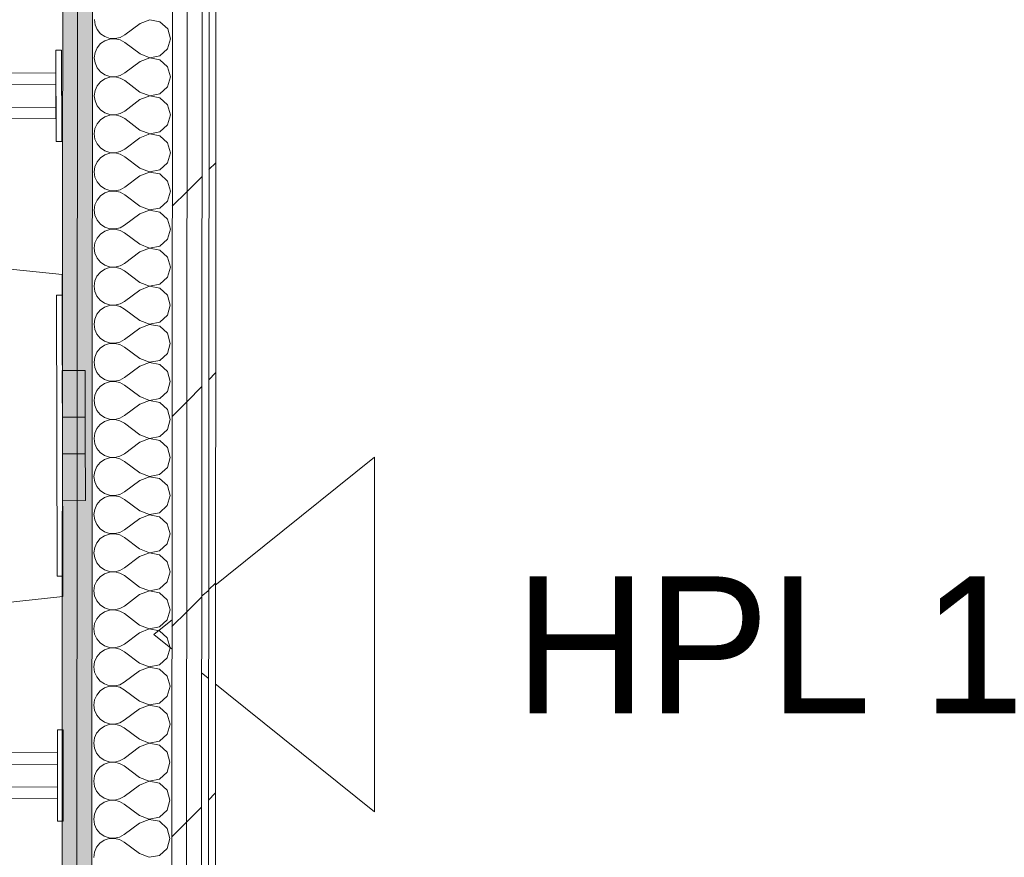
# Model space of a CAD drawing. Header units: millimetres. Extents: x -30280 to 22128, y -17757 to 4746.
# Tile 148 of 171: x -1725 to -864, y -15399 to -14665. Entities that reach past the tile are written whole.
import ezdxf

# ---------------------------------------------------------------- set-up
doc = ezdxf.new("R2010")
doc.units = ezdxf.units.MM
doc.header["$MEASUREMENT"] = 0
doc.linetypes.add('Wipeout_Contour', pattern=[1000, 0, -1000])
doc.layers.add('Nuevo_01 Sanitaris', color=7, linetype='Continuous')
doc.layers.add('Nuevo_08_E_Envans secs', color=7, linetype='Continuous')
for name, color, linetype, lineweight in [('Nuevo_01 Sanitaris_Pluma_Nº__1', 7, 'Continuous', 5), ('Nuevo_01_2D_Acabats_Pluma_Nº__20', 1, 'Continuous', 5), ('Nuevo_08_E_Envans secs_Pluma_Nº__1', 7, 'Continuous', 5)]:
    doc.layers.add(name, color=color, linetype=linetype, lineweight=lineweight)
for name, color, linetype, lineweight, true_color in [('Nuevo_08_E_Envans secs_Pluma_Nº__102', 7, 'Continuous', 5, 0xcccccc), ('Nuevo_08_E_Envans secs_Pluma_Nº__171', 171, 'Continuous', 13, 0xaaaaff), ('Nuevo_08_E_Envans secs_Pluma_Nº__177', 7, 'Continuous', 15, 0xf7e046), ('Nuevo_08_E_Envans secs_Pluma_Nº__79', 7, 'Continuous', 5, 0xaaffd5)]:
    doc.layers.add(name, color=color, linetype=linetype, lineweight=lineweight, true_color=true_color)
doc.styles.add('Estilo_Generado_1', font='txt')
pattern_1 = [(45, (0, 0), (-183.8478, 183.8478), [195, -65]), (45, (7e-14, 183.85), (-183.8478, 183.8478), [195, -65])]

# ---------------------------------------------------------------- blocks, each defined once
blk = doc.blocks.new('*X93')
at = {"layer": 'Nuevo_08_E_Envans secs_Pluma_Nº__102', "color": 254, "linetype": 'Continuous', "lineweight": 5, "true_color": 0xcccccc}
for p, q in [((-1659.96, -14665.44), (-1659.33, -14670)), ((-1659.33, -14670), (-1657.48, -14674.21)), ((-1619.96, -14668.81), (-1633.3, -14678.8)), ((-1611.46, -14665.55), (-1619.96, -14668.81)), ((-1602.51, -14667.25), (-1611.46, -14665.55)), ((-1595.79, -14673.4), (-1602.51, -14667.25)), ((-1657.48, -14674.21), (-1654.55, -14677.75)), ((-1654.55, -14677.75), (-1650.76, -14680.36)), ((-1650.76, -14680.36), (-1646.4, -14681.83)), ((-1641.81, -14682.06), (-1637.33, -14681.02)), ((-1637.33, -14681.02), (-1633.3, -14678.8)), ((-1593.31, -14682.16), (-1595.79, -14673.4)), ((-1654.55, -14686.48), (-1657.49, -14690.02)), ((-1650.76, -14683.88), (-1654.55, -14686.48)), ((-1646.4, -14682.41), (-1650.76, -14683.88)), ((-1646.4, -14681.83), (-1641.81, -14682.06)), ((-1641.81, -14682.19), (-1646.4, -14682.41)), ((-1637.33, -14683.24), (-1641.81, -14682.19)), ((-1633.31, -14685.46), (-1637.33, -14683.24)), ((-1619.98, -14695.47), (-1633.31, -14685.46)), ((-1595.8, -14690.92), (-1593.31, -14682.16)), ((-1659.35, -14694.22), (-1659.98, -14698.78)), ((-1657.49, -14690.02), (-1659.35, -14694.22)), ((-1619.98, -14695.47), (-1611.48, -14698.75)), ((-1611.48, -14698.75), (-1602.53, -14697.06)), ((-1602.53, -14697.06), (-1595.8, -14690.92)), ((-1659.98, -14698.78), (-1659.35, -14703.33)), ((-1659.35, -14703.33), (-1657.5, -14707.54)), ((-1619.99, -14702.14), (-1633.33, -14712.13)), ((-1611.48, -14698.88), (-1619.99, -14702.14)), ((-1602.53, -14700.58), (-1611.48, -14698.88)), ((-1595.81, -14706.73), (-1602.53, -14700.58)), ((-1593.33, -14715.49), (-1595.81, -14706.73)), ((-1657.5, -14707.54), (-1654.57, -14711.08)), ((-1654.57, -14711.08), (-1650.78, -14713.69)), ((-1650.78, -14713.69), (-1646.43, -14715.16)), ((-1646.43, -14715.16), (-1641.83, -14715.39)), ((-1641.83, -14715.52), (-1646.43, -14715.74)), ((-1641.83, -14715.39), (-1637.35, -14714.35)), ((-1637.36, -14716.57), (-1641.83, -14715.52)), ((-1637.35, -14714.35), (-1633.33, -14712.13)), ((-1595.83, -14724.25), (-1593.33, -14715.49)), ((-1657.51, -14723.35), (-1659.37, -14727.56)), ((-1654.58, -14719.81), (-1657.51, -14723.35)), ((-1650.78, -14717.21), (-1654.58, -14719.81)), ((-1646.43, -14715.74), (-1650.78, -14717.21)), ((-1633.33, -14718.8), (-1637.36, -14716.57)), ((-1620.01, -14728.81), (-1633.33, -14718.8)), ((-1659.37, -14727.56), (-1660.01, -14732.11)), ((-1660.01, -14732.11), (-1659.38, -14736.67)), ((-1620.01, -14728.81), (-1611.51, -14732.08)), ((-1611.51, -14732.21), (-1620.01, -14735.47)), ((-1611.51, -14732.08), (-1602.55, -14730.39)), ((-1602.56, -14733.91), (-1611.51, -14732.21)), ((-1602.55, -14730.39), (-1595.83, -14724.25)), ((-1659.38, -14736.67), (-1657.53, -14740.87)), ((-1657.53, -14740.87), (-1654.59, -14744.42)), ((-1620.01, -14735.47), (-1633.35, -14745.46)), ((-1595.84, -14740.06), (-1602.56, -14733.91)), ((-1593.35, -14748.83), (-1595.84, -14740.06)), ((-1654.59, -14744.42), (-1650.81, -14747.02)), ((-1650.81, -14747.02), (-1646.45, -14748.5)), ((-1646.45, -14749.08), (-1650.81, -14750.54)), ((-1646.45, -14748.5), (-1641.86, -14748.72)), ((-1641.86, -14748.86), (-1646.45, -14749.08)), ((-1641.86, -14748.72), (-1637.38, -14747.69)), ((-1637.38, -14749.9), (-1641.86, -14748.86)), ((-1637.38, -14747.69), (-1633.35, -14745.46)), ((-1633.36, -14752.13), (-1637.38, -14749.9)), ((-1595.85, -14757.59), (-1593.35, -14748.83)), ((-1657.54, -14756.68), (-1659.4, -14760.89)), ((-1654.6, -14753.14), (-1657.54, -14756.68)), ((-1650.81, -14750.54), (-1654.6, -14753.14)), ((-1620.03, -14762.14), (-1633.36, -14752.13)), ((-1602.58, -14763.73), (-1595.85, -14757.59)), ((-1659.4, -14760.89), (-1660.03, -14765.44)), ((-1660.03, -14765.44), (-1659.4, -14770)), ((-1611.53, -14765.55), (-1620.04, -14768.81)), ((-1620.03, -14762.14), (-1611.53, -14765.41)), ((-1611.53, -14765.41), (-1602.58, -14763.73)), ((-1602.58, -14767.25), (-1611.53, -14765.55)), ((-1595.86, -14773.4), (-1602.58, -14767.25)), ((-1659.4, -14770), (-1657.55, -14774.21)), ((-1657.55, -14774.21), (-1654.62, -14777.75)), ((-1620.04, -14768.81), (-1633.38, -14778.8)), ((-1593.38, -14782.16), (-1595.86, -14773.4)), ((-1650.83, -14783.88), (-1654.63, -14786.48)), ((-1654.62, -14777.75), (-1650.83, -14780.36)), ((-1650.83, -14780.36), (-1646.48, -14781.83)), ((-1646.48, -14782.41), (-1650.83, -14783.88)), ((-1646.48, -14781.83), (-1641.88, -14782.06)), ((-1641.88, -14782.19), (-1646.48, -14782.41)), ((-1641.88, -14782.06), (-1637.4, -14781.02)), ((-1637.4, -14783.24), (-1641.88, -14782.19)), ((-1637.4, -14781.02), (-1633.38, -14778.8)), ((-1633.38, -14785.46), (-1637.4, -14783.24)), ((-1595.88, -14790.92), (-1593.38, -14782.16)), ((-1657.56, -14790.02), (-1659.42, -14794.22)), ((-1654.63, -14786.48), (-1657.56, -14790.02)), ((-1620.06, -14795.47), (-1633.38, -14785.46)), ((-1602.6, -14797.06), (-1595.88, -14790.92)), ((-1659.42, -14794.22), (-1660.06, -14798.78)), ((-1660.06, -14798.78), (-1659.43, -14803.33)), ((-1620.06, -14795.47), (-1611.56, -14798.75)), ((-1611.56, -14798.88), (-1620.06, -14802.14)), ((-1611.56, -14798.75), (-1602.6, -14797.06)), ((-1602.61, -14800.58), (-1611.56, -14798.88)), ((-1595.89, -14806.73), (-1602.61, -14800.58)), ((-1659.43, -14803.33), (-1657.58, -14807.54)), ((-1657.58, -14807.54), (-1654.64, -14811.08)), ((-1620.06, -14802.14), (-1633.4, -14812.13)), ((-1593.4, -14815.49), (-1595.89, -14806.73)), ((-1650.86, -14817.21), (-1654.65, -14819.81)), ((-1654.64, -14811.08), (-1650.86, -14813.69)), ((-1650.86, -14813.69), (-1646.5, -14815.16)), ((-1646.5, -14815.74), (-1650.86, -14817.21)), ((-1646.5, -14815.16), (-1641.91, -14815.39)), ((-1641.91, -14815.52), (-1646.5, -14815.74)), ((-1641.91, -14815.39), (-1637.43, -14814.35)), ((-1637.43, -14816.57), (-1641.91, -14815.52)), ((-1637.43, -14814.35), (-1633.4, -14812.13)), ((-1633.41, -14818.8), (-1637.43, -14816.57)), ((-1620.08, -14828.81), (-1633.41, -14818.8)), ((-1595.9, -14824.25), (-1593.4, -14815.49)), ((-1659.45, -14827.56), (-1660.08, -14832.11)), ((-1657.59, -14823.35), (-1659.45, -14827.56)), ((-1654.65, -14819.81), (-1657.59, -14823.35)), ((-1602.63, -14830.39), (-1595.9, -14824.25)), ((-1660.08, -14832.11), (-1659.45, -14836.67)), ((-1620.09, -14835.47), (-1633.43, -14845.46)), ((-1611.58, -14832.21), (-1620.09, -14835.47)), ((-1620.08, -14828.81), (-1611.58, -14832.08)), ((-1611.58, -14832.08), (-1602.63, -14830.39)), ((-1602.63, -14833.91), (-1611.58, -14832.21)), ((-1595.91, -14840.06), (-1602.63, -14833.91)), ((-1659.45, -14836.67), (-1657.6, -14840.87)), ((-1657.6, -14840.87), (-1654.67, -14844.42)), ((-1654.67, -14844.42), (-1650.88, -14847.02)), ((-1593.43, -14848.83), (-1595.91, -14840.06)), ((-1654.68, -14853.14), (-1657.61, -14856.68)), ((-1650.88, -14850.54), (-1654.68, -14853.14)), ((-1650.88, -14847.02), (-1646.52, -14848.5)), ((-1646.53, -14849.08), (-1650.88, -14850.54)), ((-1641.93, -14848.86), (-1646.53, -14849.08)), ((-1646.52, -14848.5), (-1641.93, -14848.72)), ((-1641.93, -14848.72), (-1637.45, -14847.69)), ((-1637.45, -14849.9), (-1641.93, -14848.86)), ((-1637.45, -14847.69), (-1633.43, -14845.46)), ((-1633.43, -14852.13), (-1637.45, -14849.9)), ((-1620.11, -14862.14), (-1633.43, -14852.13)), ((-1595.92, -14857.59), (-1593.43, -14848.83)), ((-1659.47, -14860.89), (-1660.11, -14865.44)), ((-1657.61, -14856.68), (-1659.47, -14860.89)), ((-1602.65, -14863.73), (-1595.92, -14857.59)), ((-1660.11, -14865.44), (-1659.48, -14870)), ((-1659.48, -14870), (-1657.62, -14874.21)), ((-1620.11, -14868.81), (-1633.45, -14878.8)), ((-1620.11, -14862.14), (-1611.6, -14865.41)), ((-1611.6, -14865.55), (-1620.11, -14868.81)), ((-1611.6, -14865.41), (-1602.65, -14863.73)), ((-1602.66, -14867.25), (-1611.6, -14865.55)), ((-1595.94, -14873.4), (-1602.66, -14867.25)), ((-1657.62, -14874.21), (-1654.69, -14877.75)), ((-1654.69, -14877.75), (-1650.91, -14880.36)), ((-1637.48, -14881.02), (-1633.45, -14878.8)), ((-1593.45, -14882.16), (-1595.94, -14873.4)), ((-1654.7, -14886.48), (-1657.64, -14890.02)), ((-1650.91, -14883.88), (-1654.7, -14886.48)), ((-1650.91, -14880.36), (-1646.55, -14881.83)), ((-1646.55, -14882.41), (-1650.91, -14883.88)), ((-1646.55, -14881.83), (-1641.96, -14882.06)), ((-1641.96, -14882.19), (-1646.55, -14882.41)), ((-1641.96, -14882.06), (-1637.48, -14881.02)), ((-1637.48, -14883.24), (-1641.96, -14882.19)), ((-1633.46, -14885.46), (-1637.48, -14883.24)), ((-1620.13, -14895.47), (-1633.46, -14885.46)), ((-1595.95, -14890.92), (-1593.45, -14882.16)), ((-1659.49, -14894.22), (-1660.13, -14898.78)), ((-1657.64, -14890.02), (-1659.49, -14894.22)), ((-1620.13, -14895.47), (-1611.63, -14898.75)), ((-1602.68, -14897.06), (-1595.95, -14890.92)), ((-1660.13, -14898.78), (-1659.5, -14903.33)), ((-1659.5, -14903.33), (-1657.65, -14907.54)), ((-1620.13, -14902.14), (-1633.48, -14912.13)), ((-1611.63, -14898.88), (-1620.13, -14902.14)), ((-1611.63, -14898.75), (-1602.68, -14897.06)), ((-1602.68, -14900.58), (-1611.63, -14898.88)), ((-1595.96, -14906.73), (-1602.68, -14900.58)), ((-1657.65, -14907.54), (-1654.72, -14911.08)), ((-1654.72, -14911.08), (-1650.93, -14913.69)), ((-1650.93, -14913.69), (-1646.57, -14915.16)), ((-1637.5, -14914.35), (-1633.48, -14912.13)), ((-1593.48, -14915.49), (-1595.96, -14906.73)), ((-1654.72, -14919.81), (-1657.66, -14923.35)), ((-1650.93, -14917.21), (-1654.72, -14919.81)), ((-1646.57, -14915.74), (-1650.93, -14917.21)), ((-1646.57, -14915.16), (-1641.98, -14915.39)), ((-1641.98, -14915.52), (-1646.57, -14915.74)), ((-1641.98, -14915.39), (-1637.5, -14914.35)), ((-1637.5, -14916.57), (-1641.98, -14915.52)), ((-1633.48, -14918.8), (-1637.5, -14916.57)), ((-1620.15, -14928.81), (-1633.48, -14918.8)), ((-1595.97, -14924.25), (-1593.48, -14915.49)), ((-1659.52, -14927.56), (-1660.16, -14932.11)), ((-1657.66, -14923.35), (-1659.52, -14927.56)), ((-1620.15, -14928.81), (-1611.65, -14932.08)), ((-1611.65, -14932.08), (-1602.7, -14930.39)), ((-1602.7, -14930.39), (-1595.97, -14924.25)), ((-1660.16, -14932.11), (-1659.53, -14936.67)), ((-1659.53, -14936.67), (-1657.67, -14940.87)), ((-1620.16, -14935.47), (-1633.5, -14945.46)), ((-1611.65, -14932.21), (-1620.16, -14935.47)), ((-1602.7, -14933.91), (-1611.65, -14932.21)), ((-1595.99, -14940.06), (-1602.7, -14933.91)), ((-1657.67, -14940.87), (-1654.74, -14944.42)), ((-1654.74, -14944.42), (-1650.95, -14947.02)), ((-1650.95, -14947.02), (-1646.6, -14948.5)), ((-1642.01, -14948.72), (-1637.53, -14947.69)), ((-1637.53, -14947.69), (-1633.5, -14945.46)), ((-1593.5, -14948.83), (-1595.99, -14940.06)), ((-1657.69, -14956.68), (-1659.54, -14960.89)), ((-1654.75, -14953.14), (-1657.69, -14956.68)), ((-1650.96, -14950.54), (-1654.75, -14953.14)), ((-1646.6, -14949.08), (-1650.96, -14950.54)), ((-1646.6, -14948.5), (-1642.01, -14948.72)), ((-1642.01, -14948.86), (-1646.6, -14949.08)), ((-1637.53, -14949.9), (-1642.01, -14948.86)), ((-1633.51, -14952.13), (-1637.53, -14949.9)), ((-1620.18, -14962.14), (-1633.51, -14952.13)), ((-1596, -14957.59), (-1593.5, -14948.83)), ((-1659.54, -14960.89), (-1660.18, -14965.44)), ((-1660.18, -14965.44), (-1659.55, -14970)), ((-1620.18, -14962.14), (-1611.68, -14965.41)), ((-1611.68, -14965.41), (-1602.73, -14963.73)), ((-1602.73, -14963.73), (-1596, -14957.59)), ((-1659.55, -14970), (-1657.7, -14974.21)), ((-1620.18, -14968.81), (-1633.52, -14978.8)), ((-1611.68, -14965.55), (-1620.18, -14968.81)), ((-1602.73, -14967.25), (-1611.68, -14965.55)), ((-1596.01, -14973.4), (-1602.73, -14967.25)), ((-1593.53, -14982.16), (-1596.01, -14973.4)), ((-1657.7, -14974.21), (-1654.77, -14977.75)), ((-1654.77, -14977.75), (-1650.98, -14980.36)), ((-1650.98, -14980.36), (-1646.62, -14981.83)), ((-1646.62, -14982.41), (-1650.98, -14983.88)), ((-1646.62, -14981.83), (-1642.03, -14982.06)), ((-1642.03, -14982.19), (-1646.62, -14982.41)), ((-1642.03, -14982.06), (-1637.55, -14981.02)), ((-1637.55, -14983.24), (-1642.03, -14982.19)), ((-1637.55, -14981.02), (-1633.52, -14978.8)), ((-1596.02, -14990.92), (-1593.53, -14982.16)), ((-1657.71, -14990.02), (-1659.57, -14994.22)), ((-1654.77, -14986.48), (-1657.71, -14990.02)), ((-1650.98, -14983.88), (-1654.77, -14986.48)), ((-1633.53, -14985.46), (-1637.55, -14983.24)), ((-1620.2, -14995.47), (-1633.53, -14985.46)), ((-1602.75, -14997.06), (-1596.02, -14990.92)), ((-1659.57, -14994.22), (-1660.21, -14998.78)), ((-1660.21, -14998.78), (-1659.58, -15003.33)), ((-1611.7, -14998.88), (-1620.21, -15002.14)), ((-1620.2, -14995.47), (-1611.7, -14998.75)), ((-1611.7, -14998.75), (-1602.75, -14997.06)), ((-1602.75, -15000.58), (-1611.7, -14998.88)), ((-1659.58, -15003.33), (-1657.72, -15007.54)), ((-1657.72, -15007.54), (-1654.79, -15011.08)), ((-1620.21, -15002.14), (-1633.55, -15012.13)), ((-1596.03, -15006.73), (-1602.75, -15000.58)), ((-1593.55, -15015.49), (-1596.03, -15006.73)), ((-1654.79, -15011.08), (-1651, -15013.69)), ((-1646.65, -15015.74), (-1651.01, -15017.21)), ((-1651, -15013.69), (-1646.65, -15015.16)), ((-1646.65, -15015.16), (-1642.06, -15015.39)), ((-1642.06, -15015.52), (-1646.65, -15015.74)), ((-1642.06, -15015.39), (-1637.58, -15014.35)), ((-1637.58, -15016.57), (-1642.06, -15015.52)), ((-1637.58, -15014.35), (-1633.55, -15012.13)), ((-1633.55, -15018.8), (-1637.58, -15016.57)), ((-1596.05, -15024.25), (-1593.55, -15015.49)), ((-1657.74, -15023.35), (-1659.59, -15027.56)), ((-1654.8, -15019.81), (-1657.74, -15023.35)), ((-1651.01, -15017.21), (-1654.8, -15019.81)), ((-1620.23, -15028.81), (-1633.55, -15018.8)), ((-1602.78, -15030.39), (-1596.05, -15024.25)), ((-1659.59, -15027.56), (-1660.23, -15032.11)), ((-1660.23, -15032.11), (-1659.6, -15036.67)), ((-1620.23, -15028.81), (-1611.73, -15032.08)), ((-1611.73, -15032.21), (-1620.23, -15035.47)), ((-1611.73, -15032.08), (-1602.78, -15030.39)), ((-1602.78, -15033.91), (-1611.73, -15032.21)), ((-1596.06, -15040.06), (-1602.78, -15033.91)), ((-1659.6, -15036.67), (-1657.75, -15040.87)), ((-1657.75, -15040.87), (-1654.82, -15044.42)), ((-1620.23, -15035.47), (-1633.57, -15045.46)), ((-1593.58, -15048.83), (-1596.06, -15040.06)), ((-1654.82, -15044.42), (-1651.03, -15047.02)), ((-1651.03, -15050.54), (-1654.82, -15053.14)), ((-1651.03, -15047.02), (-1646.67, -15048.5)), ((-1646.67, -15049.08), (-1651.03, -15050.54)), ((-1646.67, -15048.5), (-1642.08, -15048.72)), ((-1642.08, -15048.86), (-1646.67, -15049.08)), ((-1642.08, -15048.72), (-1637.6, -15047.69)), ((-1637.6, -15049.9), (-1642.08, -15048.86)), ((-1637.6, -15047.69), (-1633.57, -15045.46)), ((-1633.58, -15052.13), (-1637.6, -15049.9)), ((-1596.07, -15057.59), (-1593.58, -15048.83)), ((-1657.76, -15056.68), (-1659.62, -15060.89)), ((-1654.82, -15053.14), (-1657.76, -15056.68)), ((-1620.25, -15062.14), (-1633.58, -15052.13)), ((-1602.8, -15063.73), (-1596.07, -15057.59)), ((-1659.62, -15060.89), (-1660.26, -15065.44)), ((-1660.26, -15065.44), (-1659.62, -15070)), ((-1620.26, -15068.81), (-1633.6, -15078.8)), ((-1611.75, -15065.55), (-1620.26, -15068.81)), ((-1620.25, -15062.14), (-1611.75, -15065.41)), ((-1611.75, -15065.41), (-1602.8, -15063.73)), ((-1602.8, -15067.25), (-1611.75, -15065.55)), ((-1596.08, -15073.4), (-1602.8, -15067.25)), ((-1659.62, -15070), (-1657.77, -15074.21)), ((-1657.77, -15074.21), (-1654.84, -15077.75)), ((-1593.6, -15082.16), (-1596.08, -15073.4)), ((-1651.06, -15083.88), (-1654.85, -15086.48)), ((-1654.84, -15077.75), (-1651.05, -15080.36)), ((-1646.7, -15082.41), (-1651.06, -15083.88)), ((-1651.05, -15080.36), (-1646.7, -15081.83)), ((-1646.7, -15081.83), (-1642.1, -15082.06)), ((-1642.1, -15082.19), (-1646.7, -15082.41)), ((-1642.1, -15082.06), (-1637.62, -15081.02)), ((-1637.63, -15083.24), (-1642.1, -15082.19)), ((-1633.6, -15085.46), (-1637.63, -15083.24)), ((-1637.62, -15081.02), (-1633.6, -15078.8)), ((-1620.28, -15095.47), (-1633.6, -15085.46)), ((-1596.1, -15090.92), (-1593.6, -15082.16)), ((-1659.64, -15094.22), (-1660.28, -15098.78)), ((-1657.78, -15090.02), (-1659.64, -15094.22)), ((-1654.85, -15086.48), (-1657.78, -15090.02)), ((-1602.83, -15097.06), (-1596.1, -15090.92)), ((-1660.28, -15098.78), (-1659.65, -15103.33)), ((-1620.28, -15102.14), (-1633.62, -15112.13)), ((-1620.28, -15095.47), (-1611.78, -15098.75)), ((-1611.78, -15098.88), (-1620.28, -15102.14)), ((-1611.78, -15098.75), (-1602.83, -15097.06)), ((-1602.83, -15100.58), (-1611.78, -15098.88)), ((-1596.11, -15106.73), (-1602.83, -15100.58)), ((-1659.65, -15103.33), (-1657.8, -15107.54)), ((-1657.8, -15107.54), (-1654.87, -15111.08)), ((-1654.87, -15111.08), (-1651.08, -15113.69)), ((-1593.63, -15115.49), (-1596.11, -15106.73)), ((-1654.87, -15119.81), (-1657.81, -15123.35)), ((-1651.08, -15117.21), (-1654.87, -15119.81)), ((-1651.08, -15113.69), (-1646.72, -15115.16)), ((-1646.72, -15115.74), (-1651.08, -15117.21)), ((-1646.72, -15115.16), (-1642.13, -15115.39)), ((-1642.13, -15115.52), (-1646.72, -15115.74)), ((-1642.13, -15115.39), (-1637.65, -15114.35)), ((-1637.65, -15116.57), (-1642.13, -15115.52)), ((-1637.65, -15114.35), (-1633.62, -15112.13)), ((-1633.63, -15118.8), (-1637.65, -15116.57)), ((-1620.3, -15128.81), (-1633.63, -15118.8)), ((-1596.12, -15124.25), (-1593.63, -15115.49)), ((-1659.67, -15127.56), (-1660.3, -15132.11)), ((-1657.81, -15123.35), (-1659.67, -15127.56)), ((-1620.3, -15128.81), (-1611.8, -15132.08)), ((-1602.85, -15130.39), (-1596.12, -15124.25)), ((-1660.3, -15132.11), (-1659.67, -15136.67)), ((-1659.67, -15136.67), (-1657.82, -15140.87)), ((-1620.31, -15135.47), (-1633.65, -15145.46)), ((-1611.8, -15132.21), (-1620.31, -15135.47)), ((-1611.8, -15132.08), (-1602.85, -15130.39)), ((-1602.85, -15133.91), (-1611.8, -15132.21)), ((-1596.13, -15140.06), (-1602.85, -15133.91)), ((-1657.82, -15140.87), (-1654.89, -15144.42)), ((-1654.89, -15144.42), (-1651.1, -15147.02)), ((-1637.67, -15147.69), (-1633.65, -15145.46)), ((-1593.65, -15148.83), (-1596.13, -15140.06)), ((-1654.9, -15153.14), (-1657.83, -15156.68)), ((-1651.11, -15150.54), (-1654.9, -15153.14)), ((-1646.75, -15149.08), (-1651.11, -15150.54)), ((-1651.1, -15147.02), (-1646.75, -15148.5)), ((-1646.75, -15148.5), (-1642.15, -15148.72)), ((-1642.15, -15148.86), (-1646.75, -15149.08)), ((-1642.15, -15148.72), (-1637.67, -15147.69)), ((-1637.68, -15149.9), (-1642.15, -15148.86)), ((-1633.65, -15152.13), (-1637.68, -15149.9)), ((-1620.33, -15162.14), (-1633.65, -15152.13)), ((-1596.15, -15157.59), (-1593.65, -15148.83)), ((-1659.69, -15160.89), (-1660.33, -15165.44)), ((-1657.83, -15156.68), (-1659.69, -15160.89)), ((-1620.33, -15162.14), (-1611.83, -15165.41)), ((-1602.87, -15163.73), (-1596.15, -15157.59)), ((-1660.33, -15165.44), (-1659.7, -15170)), ((-1659.7, -15170), (-1657.85, -15174.21)), ((-1620.33, -15168.81), (-1633.67, -15178.8)), ((-1611.83, -15165.55), (-1620.33, -15168.81)), ((-1611.83, -15165.41), (-1602.87, -15163.73)), ((-1602.88, -15167.25), (-1611.83, -15165.55)), ((-1596.16, -15173.4), (-1602.88, -15167.25)), ((-1657.85, -15174.21), (-1654.92, -15177.75)), ((-1654.92, -15177.75), (-1651.13, -15180.36)), ((-1651.13, -15180.36), (-1646.77, -15181.83)), ((-1637.7, -15181.02), (-1633.67, -15178.8)), ((-1593.68, -15182.16), (-1596.16, -15173.4)), ((-1654.92, -15186.48), (-1657.86, -15190.02)), ((-1651.13, -15183.88), (-1654.92, -15186.48)), ((-1646.77, -15182.41), (-1651.13, -15183.88)), ((-1646.77, -15181.83), (-1642.18, -15182.06)), ((-1642.18, -15182.19), (-1646.77, -15182.41)), ((-1642.18, -15182.06), (-1637.7, -15181.02)), ((-1637.7, -15183.24), (-1642.18, -15182.19)), ((-1633.68, -15185.46), (-1637.7, -15183.24)), ((-1620.35, -15195.47), (-1633.68, -15185.46)), ((-1596.17, -15190.92), (-1593.68, -15182.16)), ((-1659.72, -15194.22), (-1660.35, -15198.78)), ((-1657.86, -15190.02), (-1659.72, -15194.22)), ((-1620.35, -15195.47), (-1611.85, -15198.75)), ((-1611.85, -15198.75), (-1602.9, -15197.06)), ((-1602.9, -15197.06), (-1596.17, -15190.92)), ((-1660.35, -15198.78), (-1659.72, -15203.33)), ((-1659.72, -15203.33), (-1657.87, -15207.54)), ((-1620.36, -15202.14), (-1633.7, -15212.13)), ((-1611.85, -15198.88), (-1620.36, -15202.14)), ((-1602.9, -15200.58), (-1611.85, -15198.88)), ((-1596.18, -15206.73), (-1602.9, -15200.58)), ((-1657.87, -15207.54), (-1654.94, -15211.08)), ((-1654.94, -15211.08), (-1651.15, -15213.69)), ((-1651.15, -15213.69), (-1646.8, -15215.16)), ((-1646.8, -15215.16), (-1642.2, -15215.39)), ((-1642.2, -15215.39), (-1637.72, -15214.35)), ((-1637.72, -15214.35), (-1633.7, -15212.13)), ((-1593.7, -15215.49), (-1596.18, -15206.73)), ((-1657.88, -15223.35), (-1659.74, -15227.56)), ((-1654.95, -15219.81), (-1657.88, -15223.35)), ((-1651.15, -15217.21), (-1654.95, -15219.81)), ((-1646.8, -15215.74), (-1651.15, -15217.21)), ((-1642.2, -15215.52), (-1646.8, -15215.74)), ((-1637.72, -15216.57), (-1642.2, -15215.52)), ((-1633.7, -15218.8), (-1637.72, -15216.57)), ((-1620.38, -15228.81), (-1633.7, -15218.8)), ((-1596.2, -15224.25), (-1593.7, -15215.49)), ((-1659.74, -15227.56), (-1660.38, -15232.11)), ((-1660.38, -15232.11), (-1659.75, -15236.67)), ((-1620.38, -15228.81), (-1611.88, -15232.08)), ((-1611.88, -15232.21), (-1620.38, -15235.47)), ((-1611.88, -15232.08), (-1602.92, -15230.39)), ((-1602.93, -15233.91), (-1611.88, -15232.21)), ((-1602.92, -15230.39), (-1596.2, -15224.25)), ((-1659.75, -15236.67), (-1657.9, -15240.87)), ((-1657.9, -15240.87), (-1654.96, -15244.42)), ((-1620.38, -15235.47), (-1633.72, -15245.46)), ((-1596.21, -15240.06), (-1602.93, -15233.91)), ((-1593.72, -15248.83), (-1596.21, -15240.06)), ((-1654.96, -15244.42), (-1651.18, -15247.02)), ((-1651.18, -15247.02), (-1646.82, -15248.5)), ((-1646.82, -15249.08), (-1651.18, -15250.54)), ((-1646.82, -15248.5), (-1642.23, -15248.72)), ((-1642.23, -15248.86), (-1646.82, -15249.08)), ((-1642.23, -15248.72), (-1637.75, -15247.69)), ((-1637.75, -15249.9), (-1642.23, -15248.86)), ((-1637.75, -15247.69), (-1633.72, -15245.46)), ((-1596.22, -15257.59), (-1593.72, -15248.83)), ((-1657.91, -15256.68), (-1659.77, -15260.89)), ((-1654.97, -15253.14), (-1657.91, -15256.68)), ((-1651.18, -15250.54), (-1654.97, -15253.14)), ((-1633.73, -15252.13), (-1637.75, -15249.9)), ((-1620.4, -15262.14), (-1633.73, -15252.13)), ((-1602.95, -15263.73), (-1596.22, -15257.59)), ((-1659.77, -15260.89), (-1660.4, -15265.44)), ((-1660.4, -15265.44), (-1659.77, -15270)), ((-1611.9, -15265.55), (-1620.41, -15268.81)), ((-1620.4, -15262.14), (-1611.9, -15265.41)), ((-1611.9, -15265.41), (-1602.95, -15263.73)), ((-1602.95, -15267.25), (-1611.9, -15265.55)), ((-1659.77, -15270), (-1657.92, -15274.21)), ((-1657.92, -15274.21), (-1654.99, -15277.75)), ((-1620.41, -15268.81), (-1633.75, -15278.8)), ((-1596.23, -15273.4), (-1602.95, -15267.25)), ((-1593.75, -15282.16), (-1596.23, -15273.4)), ((-1651.2, -15283.88), (-1655, -15286.48)), ((-1654.99, -15277.75), (-1651.2, -15280.36)), ((-1651.2, -15280.36), (-1646.84, -15281.83)), ((-1646.85, -15282.41), (-1651.2, -15283.88)), ((-1642.25, -15282.19), (-1646.85, -15282.41)), ((-1646.84, -15281.83), (-1642.25, -15282.06)), ((-1642.25, -15282.06), (-1637.77, -15281.02)), ((-1637.77, -15283.24), (-1642.25, -15282.19)), ((-1637.77, -15281.02), (-1633.75, -15278.8)), ((-1633.75, -15285.46), (-1637.77, -15283.24)), ((-1596.24, -15290.92), (-1593.75, -15282.16)), ((-1657.93, -15290.02), (-1659.79, -15294.22)), ((-1655, -15286.48), (-1657.93, -15290.02)), ((-1620.43, -15295.47), (-1633.75, -15285.46)), ((-1602.97, -15297.06), (-1596.24, -15290.92)), ((-1659.79, -15294.22), (-1660.43, -15298.78)), ((-1660.43, -15298.78), (-1659.8, -15303.33)), ((-1620.43, -15295.47), (-1611.92, -15298.75)), ((-1611.92, -15298.88), (-1620.43, -15302.14)), ((-1611.92, -15298.75), (-1602.97, -15297.06)), ((-1602.98, -15300.58), (-1611.92, -15298.88)), ((-1596.26, -15306.73), (-1602.98, -15300.58)), ((-1659.8, -15303.33), (-1657.95, -15307.54)), ((-1657.95, -15307.54), (-1655.01, -15311.08)), ((-1620.43, -15302.14), (-1633.77, -15312.13)), ((-1593.77, -15315.49), (-1596.26, -15306.73)), ((-1651.23, -15317.21), (-1655.02, -15319.81)), ((-1655.01, -15311.08), (-1651.23, -15313.69)), ((-1651.23, -15313.69), (-1646.87, -15315.16)), ((-1646.87, -15315.74), (-1651.23, -15317.21)), ((-1646.87, -15315.16), (-1642.28, -15315.39)), ((-1642.28, -15315.52), (-1646.87, -15315.74)), ((-1642.28, -15315.39), (-1637.8, -15314.35)), ((-1637.8, -15316.57), (-1642.28, -15315.52)), ((-1637.8, -15314.35), (-1633.77, -15312.13)), ((-1633.78, -15318.8), (-1637.8, -15316.57)), ((-1596.27, -15324.25), (-1593.77, -15315.49)), ((-1657.96, -15323.35), (-1659.81, -15327.56)), ((-1655.02, -15319.81), (-1657.96, -15323.35)), ((-1620.45, -15328.81), (-1633.78, -15318.8)), ((-1603, -15330.39), (-1596.27, -15324.25)), ((-1659.81, -15327.56), (-1660.45, -15332.11)), ((-1660.45, -15332.11), (-1659.82, -15336.67)), ((-1620.45, -15335.47), (-1633.8, -15345.46)), ((-1620.45, -15328.81), (-1611.95, -15332.08)), ((-1611.95, -15332.21), (-1620.45, -15335.47)), ((-1611.95, -15332.08), (-1603, -15330.39)), ((-1603, -15333.91), (-1611.95, -15332.21)), ((-1596.28, -15340.06), (-1603, -15333.91)), ((-1659.82, -15336.67), (-1657.97, -15340.87)), ((-1657.97, -15340.87), (-1655.04, -15344.42)), ((-1655.04, -15344.42), (-1651.25, -15347.02)), ((-1593.8, -15348.83), (-1596.28, -15340.06)), ((-1655.04, -15353.14), (-1657.98, -15356.68)), ((-1651.25, -15350.54), (-1655.04, -15353.14)), ((-1651.25, -15347.02), (-1646.89, -15348.5)), ((-1646.89, -15349.08), (-1651.25, -15350.54)), ((-1646.89, -15348.5), (-1642.3, -15348.72)), ((-1642.3, -15348.86), (-1646.89, -15349.08)), ((-1642.3, -15348.72), (-1637.82, -15347.69)), ((-1637.82, -15349.9), (-1642.3, -15348.86)), ((-1637.82, -15347.69), (-1633.8, -15345.46)), ((-1633.8, -15352.13), (-1637.82, -15349.9)), ((-1620.47, -15362.14), (-1633.8, -15352.13)), ((-1596.29, -15357.59), (-1593.8, -15348.83)), ((-1659.84, -15360.89), (-1660.48, -15365.44)), ((-1657.98, -15356.68), (-1659.84, -15360.89)), ((-1603.02, -15363.73), (-1596.29, -15357.59)), ((-1660.48, -15365.44), (-1659.85, -15370)), ((-1659.85, -15370), (-1657.99, -15374.21)), ((-1620.48, -15368.81), (-1633.82, -15378.8)), ((-1611.97, -15365.55), (-1620.48, -15368.81)), ((-1620.47, -15362.14), (-1611.97, -15365.41)), ((-1611.97, -15365.41), (-1603.02, -15363.73)), ((-1603.02, -15367.25), (-1611.97, -15365.55)), ((-1596.31, -15373.4), (-1603.02, -15367.25)), ((-1657.99, -15374.21), (-1655.06, -15377.75)), ((-1655.06, -15377.75), (-1651.28, -15380.36)), ((-1637.85, -15381.02), (-1633.82, -15378.8)), ((-1593.82, -15382.16), (-1596.31, -15373.4)), ((-1655.07, -15386.48), (-1658.01, -15390.02)), ((-1651.28, -15383.88), (-1655.07, -15386.48)), ((-1651.28, -15380.36), (-1646.92, -15381.83)), ((-1646.92, -15382.41), (-1651.28, -15383.88)), ((-1646.92, -15381.83), (-1642.33, -15382.06)), ((-1642.33, -15382.19), (-1646.92, -15382.41)), ((-1642.33, -15382.06), (-1637.85, -15381.02)), ((-1637.85, -15383.24), (-1642.33, -15382.19)), ((-1633.83, -15385.46), (-1637.85, -15383.24)), ((-1620.5, -15395.47), (-1633.83, -15385.46)), ((-1596.32, -15390.92), (-1593.82, -15382.16)), ((-1659.86, -15394.22), (-1660.5, -15398.78)), ((-1658.01, -15390.02), (-1659.86, -15394.22)), ((-1620.5, -15395.47), (-1612, -15398.75)), ((-1603.05, -15397.06), (-1596.32, -15390.92)), ((-1612, -15398.75), (-1603.05, -15397.06))]:
    blk.add_line(p, q, dxfattribs=at)
blk = doc.blocks.new('Muro_61_1', base_point=(-1689.41, -17083.98))
at = {"layer": 'Nuevo_08_E_Envans secs_Pluma_Nº__79', "linetype": 'Continuous', "lineweight": 5, "true_color": 0xaaffd5}
for points in [[(-1673.98, -13795.56), (-1675.62, -16014.5), (-1662.62, -16014.51), (-1660.98, -13795.56)], [(-1686.99, -13808.56), (-1688.62, -16014.49), (-1675.62, -16014.5), (-1673.99, -13808.56)]]:
    blk.add_hatch(color=121, dxfattribs=at).paths.add_polyline_path(points)
at = {"layer": 'Nuevo_08_E_Envans secs_Pluma_Nº__1', "color": 7, "linetype": 'Continuous', "lineweight": 5}
for p, q in [((-1662.62, -16014.51), (-1660.98, -13795.56)), ((-1675.62, -16014.5), (-1673.99, -13808.56))]:
    blk.add_line(p, q, dxfattribs=at)
at = {"layer": 'Nuevo_08_E_Envans secs_Pluma_Nº__1', "color": 7, "linetype": 'Continuous', "lineweight": 5, "flags": 128}
blk.add_lwpolyline([(-1686.99, -13808.56), (-1688.62, -16014.49)], dxfattribs=at)
at = {"color": 254, "linetype": 'Wipeout_Contour', "lineweight": 0, "ltscale": 59717.815588}
blk.add_wipeout([(-1558.9, -13680.56), (-1560.62, -16014.59), (-1554.62, -16014.59), (-1552.9, -13680.56)], dxfattribs=at).dxf.layer = 'Nuevo_08_E_Envans secs'
at = {"layer": 'Nuevo_08_E_Envans secs_Pluma_Nº__171', "linetype": 'Continuous', "lineweight": 13, "true_color": 0xaaaaff}
h = blk.add_hatch(dxfattribs=at)
h.set_pattern_fill('Panellat_HPL_0001', color=161, style=0, pattern_type=2)
h.set_pattern_definition(pattern_1)
h.paths.add_polyline_path([(-1558.9, -13680.56), (-1560.62, -16014.59), (-1554.62, -16014.59), (-1552.9, -13680.56)])
at = {"layer": 'Nuevo_08_E_Envans secs_Pluma_Nº__1', "color": 7, "linetype": 'Continuous', "lineweight": 5, "flags": 128}
blk.add_lwpolyline([(-1554.62, -16014.59), (-1552.89, -13674.56)], dxfattribs=at)
at = {"color": 254, "linetype": 'Wipeout_Contour', "lineweight": 0, "ltscale": 59762.08674}
blk.add_wipeout([(-1577.91, -13699.56), (-1579.62, -16014.57), (-1566.62, -16014.58), (-1564.91, -13699.56)], dxfattribs=at).dxf.layer = 'Nuevo_08_E_Envans secs'
at = {"layer": 'Nuevo_08_E_Envans secs_Pluma_Nº__177', "linetype": 'Continuous', "lineweight": 15, "true_color": 0xf7e046}
h = blk.add_hatch(dxfattribs=at)
h.set_pattern_fill('Panellat_HPL_0001', color=53, style=0, pattern_type=2)
h.set_pattern_definition(pattern_1)
h.paths.add_polyline_path([(-1577.91, -13699.56), (-1579.62, -16014.57), (-1566.62, -16014.58), (-1564.91, -13699.56)])
at = {"layer": 'Nuevo_08_E_Envans secs_Pluma_Nº__1', "color": 7, "linetype": 'Continuous', "lineweight": 5}
for p, q in [((-1560.62, -16014.59), (-1558.9, -13686.56)), ((-1566.62, -16014.58), (-1564.91, -13699.56))]:
    blk.add_line(p, q, dxfattribs=at)
at = {"color": 254, "linetype": 'Wipeout_Contour', "lineweight": 0, "ltscale": 59793.425017}
blk.add_wipeout([(-1590.92, -13712.56), (-1592.62, -16014.56), (-1579.62, -16014.57), (-1577.92, -13712.56)], dxfattribs=at).dxf.layer = 'Nuevo_08_E_Envans secs'
at = {"layer": 'Nuevo_08_E_Envans secs_Pluma_Nº__177', "linetype": 'Continuous', "lineweight": 15, "true_color": 0xf7e046}
h = blk.add_hatch(dxfattribs=at)
h.set_pattern_fill('Panellat_HPL_0001', color=53, style=0, pattern_type=2)
h.set_pattern_definition(pattern_1)
h.paths.add_polyline_path([(-1590.92, -13712.56), (-1592.62, -16014.56), (-1579.62, -16014.57), (-1577.92, -13712.56)])
at = {"layer": 'Nuevo_08_E_Envans secs_Pluma_Nº__1', "color": 7, "linetype": 'Continuous', "lineweight": 5}
for p, q in [((-1579.62, -16014.57), (-1577.92, -13712.56)), ((-1592.62, -16014.56), (-1590.97, -13782.56))]:
    blk.add_line(p, q, dxfattribs=at)
at = {"layer": 'Nuevo_08_E_Envans secs', "color": 7, "lineweight": 20}
blk.add_blockref('*X93', (0, 0), dxfattribs=at)
blk = doc.blocks.new('WC Discapacitados 27')
at = {"layer": 'Nuevo_01 Sanitaris_Pluma_Nº__1', "color": 7, "linetype": 'Continuous', "lineweight": 5}
for p, q in [((-57, 20), (-40.31, 20)), ((-57, 0), (-57, 20)), ((-40.31, 20), (-16, 20)), ((-16, 20), (-11.31, 20)), ((-16, 0), (-16, 20)), ((-11.31, 20), (0, 20)), ((0, 20), (11.31, 20)), ((11.31, 20), (16, 20)), ((16, 0), (16, 20)), ((16, 20), (40.31, 20)), ((40.31, 20), (57, 20)), ((57, 0), (57, 20)), ((0, 0), (11.31, 0)), ((11.31, 0), (16, 0)), ((16, 0), (40.31, 0)), ((40.31, 0), (57, 0)), ((-57, 0), (-40.31, 0)), ((-40.31, 0), (-16, 0)), ((-16, 0), (-11.31, 0)), ((-11.31, 0), (0, 0)), ((0, -151.41), (-108.94, -151.41)), ((108.94, -151.41), (0, -151.41)), ((-307.5, -705), (-357.5, -705)), ((-357.5, -705), (-357.5, -805)), ((-237.5, -705), (-287.5, -705)), ((-237.5, -805), (-237.5, -705)), ((-357.5, -805), (-307.5, -805)), ((-287.5, -805), (-237.5, -805))]:
    blk.add_line(p, q, dxfattribs=at)
at = {"layer": 'Nuevo_01 Sanitaris_Pluma_Nº__1', "color": 7, "linetype": 'Continuous', "lineweight": 5, "flags": 128}
for points in [[(-337.5, -5), (-257.5, -5), (-257.5, 0), (-337.5, 0)], [(-169.42, -396.75), (-157.02, -440.28), (-138, -481.35), (-112.4, -513.89), (-79.36, -538.85), (-41.05, -554.56), (0, -560), (41.05, -554.56), (79.36, -538.85), (112.4, -513.89), (138, -481.35), (157.02, -440.28), (169.42, -396.75), (174.91, -351.82), (173.35, -306.59), (140.97, 0), (-140.97, 0), (-173.35, -306.59), (-174.91, -351.82)], [(123, 0), (-123, 0), (-123, -5), (123, -5)], [(257.5, -5), (337.5, -5), (337.5, 0), (257.5, 0)], [(-317.5, -5), (-317.5, -75), (-277.5, -75), (-277.5, -5)], [(277.5, -5), (277.5, -75), (317.5, -75), (317.5, -5)]]:
    blk.add_lwpolyline(points, close=True, dxfattribs=at)
for points in [[(-307.5, -5), (-287.5, -5), (-287.5, -890, -1), (-307.5, -890)], [(287.5, -5), (307.5, -5), (307.5, -890, -1), (287.5, -890)]]:
    blk.add_lwpolyline(points, format="xyb", close=True, dxfattribs=at)
at = {"layer": 'Nuevo_01 Sanitaris_Pluma_Nº__1', "color": 7, "linetype": 'Continuous', "lineweight": 5}
for centre, major_axis, start_param, end_param in [((258.1, -339.44), (425.25, 0), 2.612188, 3.165208), ((-258.1, -339.44), (425.25, 0), 6.259567, 6.812588), ((89.46, -360.77), (256.9, 0), 3.085861, 3.98645), ((-89.46, -360.77), (256.9, 0), 5.438324, 6.338913), ((0.81, -431.16), (138.52, 0), 4.079884, 4.706528), ((-0.81, -431.16), (138.52, 0), 4.71825, 5.344894)]:
    blk.add_ellipse(centre, major_axis=major_axis, ratio=0.875546, start_param=start_param, end_param=end_param, dxfattribs=at)

msp = doc.modelspace()

# ---------------------------------------------------------------- linework, layer by layer
at = {"layer": 'Nuevo_01_2D_Acabats_Pluma_Nº__20', "color": 1, "linetype": 'Continuous', "lineweight": 5, "flags": 128}
msp.add_lwpolyline([(-1414.72, -15048.55), (-1414.72, -15358.8), (-1607.94, -15203.68)], close=True, dxfattribs=at)

# ---------------------------------------------------------------- next in the draw order: block references
at = {"layer": 'Nuevo_08_E_Envans secs', "color": 7, "lineweight": 20}
msp.add_blockref('Muro_61_1', (-1689.41, -17083.98), dxfattribs=at)

# ---------------------------------------------------------------- next in the draw order: block references
at = {"layer": 'Nuevo_01 Sanitaris', "color": 7, "linetype": 'Continuous', "lineweight": 5, "zscale": 1000, "rotation": 270.1270328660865}
msp.add_blockref('WC Discapacitados 27', (-1687.9, -15029.58), dxfattribs=at)

# ---------------------------------------------------------------- next in the draw order: texts
at = {"layer": 'Nuevo_01_2D_Acabats_Pluma_Nº__20', "color": 1, "linetype": 'Continuous', "lineweight": 5, "insert": (-1292.3, -15272.82), "char_height": 120, "attachment_point": 7, "style": 'Estilo_Generado_1'}
msp.add_mtext('\\A1;{\\pql;\\fCentury Gothic|b0|i0|c0|p0;\\W1.000000;HPL 1}', dxfattribs=at)

doc.saveas('drawing.dxf')
